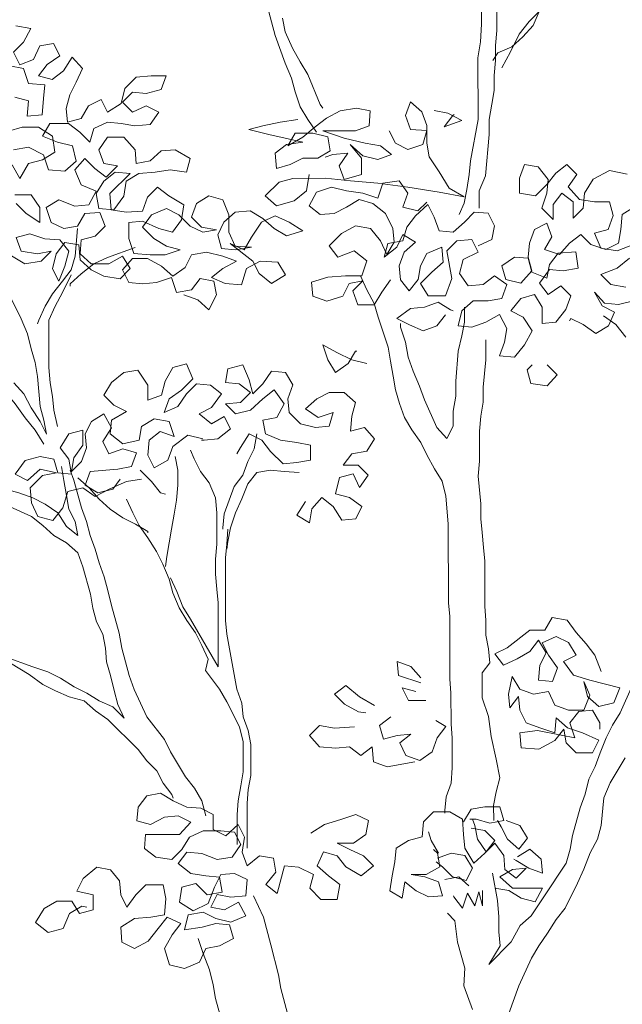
# Model space of a CAD drawing. Header units: metres. Extents: x -1 to 197910, y -70 to 354116.
# Tile 24 of 65: x 104.63 to 106.38, y 16.74 to 19.61. Entities that reach past the tile are written whole.
import ezdxf

# ---------------------------------------------------------------- set-up
doc = ezdxf.new("R2010")
doc.units = ezdxf.units.M
doc.layers.add('N-WE-AL-DETAIL-G', color=7, linetype='Continuous', lineweight=9)

# ---------------------------------------------------------------- blocks, each defined once
blk = doc.blocks.new('Boom_zijaanzicht')
at = {"color": 0, "ltscale": 0.05, "flags": 128}
for points in [[(0.2414, 8.1292), (0.2341, 8.0891), (0.2122, 8.0417), (0.1903, 8.0017), (0.1684, 7.9652), (0.1319, 7.8778), (0.1246, 7.8669)], [(0.1427, 7.7976), (0.1683, 7.834), (0.1902, 7.8705), (0.2048, 7.9142), (0.2157, 7.9543), (0.234, 7.998), (0.2632, 8.0781), (0.2742, 8.1182), (0.2852, 8.1619)], [(-0.3667, 8.6837), (-0.3667, 8.6399), (-0.3558, 8.5962), (-0.3449, 8.5561), (-0.3377, 8.5123), (-0.3341, 8.4613), (-0.3269, 8.3811), (-0.327, 8.2864), (-0.338, 8.1661), (-0.338, 8.1115), (-0.3344, 8.0605), (-0.3272, 8.0131), (-0.3274, 7.8345), (-0.3056, 7.7142), (-0.302, 7.6741), (-0.2948, 7.6304), (-0.2875, 7.5903), (-0.273, 7.5575)], [(-0.3312, 7.5758), (-0.3312, 7.6268), (-0.3494, 7.6705), (-0.3602, 7.7908), (-0.3602, 7.8345), (-0.3674, 7.8783), (-0.3747, 7.9184), (-0.3746, 7.9621), (-0.3782, 8.0058), (-0.3782, 8.0496), (-0.3818, 8.0933), (-0.3815, 8.4577), (-0.3887, 8.5015), (-0.3996, 8.5416), (-0.4032, 8.5817), (-0.4105, 8.6217), (-0.425, 8.6618), (-0.4286, 8.6801)], [(-0.3965, 7.984), (-0.4219, 8.0314), (-0.4474, 8.0824), (-0.4765, 8.1189), (-0.5057, 8.1481), (-0.5384, 8.1773), (-0.5676, 8.2064), (-0.593, 8.2393), (-0.6222, 8.2757), (-0.6513, 8.3049), (-0.6841, 8.3341), (-0.7132, 8.3633), (-0.7387, 8.3961), (-0.6294, 8.3085), (-0.5966, 8.2793), (-0.5639, 8.2538), (-0.5565, 8.3012), (-0.5638, 8.3449), (-0.5674, 8.3887), (-0.5673, 8.487), (-0.5709, 8.5199)], [(-0.5675, 8.2793), (-0.5639, 8.2356), (-0.5057, 8.1481), (-0.4875, 8.108), (-0.4583, 8.0751), (-0.4256, 8.046), (-0.3855, 8.0277), (-0.3709, 8.0058)], [(0.5286, 7.3235), (0.4885, 7.309), (0.4557, 7.2798), (0.4338, 7.3236), (0.4412, 7.3637), (0.4812, 7.3709), (0.5067, 7.3381), (0.5505, 7.3308), (0.5651, 7.3745), (0.6088, 7.3599), (0.6489, 7.3562), (0.689, 7.3598), (0.7072, 7.3962), (0.6781, 7.4291), (0.6344, 7.4291), (0.5943, 7.4073), (0.5614, 7.3781), (0.525, 7.4037), (0.5068, 7.4401), (0.4631, 7.4475), (0.4157, 7.4366), (0.3756, 7.422), (0.4157, 7.4001), (0.4485, 7.3746), (0.4083, 7.3564), (0.361, 7.3528), (0.3464, 7.4002), (0.3064, 7.4221), (0.2553, 7.4185), (0.2334, 7.3821), (0.2735, 7.3565), (0.31, 7.3857), (0.3282, 7.4221), (0.3939, 7.473), (0.3538, 7.4549), (0.3319, 7.4913), (0.3028, 7.5351), (0.2628, 7.5533), (0.2227, 7.5352), (0.1825, 7.5097), (0.2299, 7.4951), (0.2664, 7.5169), (0.2992, 7.546), (0.3357, 7.5679), (0.3794, 7.5642), (0.4122, 7.535), (0.4303, 7.4985), (0.4194, 7.4584), (0.3793, 7.4548), (0.3319, 7.4622), (0.3793, 7.4658), (0.3976, 7.5058), (0.3976, 7.5569), (0.4159, 7.6006), (0.456, 7.6115), (0.4924, 7.5896), (0.5069, 7.5495), (0.4777, 7.5203), (0.434, 7.5131), (0.4741, 7.5058), (0.5105, 7.524), (0.5434, 7.5567), (0.5798, 7.5749), (0.6235, 7.5567), (0.649, 7.5202), (0.6162, 7.4874), (0.5797, 7.4656), (0.5396, 7.4547), (0.5834, 7.4401), (0.6271, 7.44), (0.6745, 7.4436), (0.6891, 7.4874), (0.6891, 7.5347), (0.649, 7.5384), (0.6016, 7.5166), (0.5615, 7.5057), (0.5361, 7.5422), (0.5288, 7.5859), (0.5726, 7.6114), (0.6054, 7.6368), (0.6345, 7.6077), (0.6491, 7.5676), (0.6964, 7.5639), (0.7402, 7.5711), (0.7439, 7.6185), (0.6856, 7.6769), (0.7293, 7.6805), (0.7621, 7.6549), (0.784, 7.6185), (0.7766, 7.5747), (0.7329, 7.5711), (0.7038, 7.6112), (0.6965, 7.655), (0.6601, 7.6769), (0.6127, 7.6806), (0.569, 7.6879), (0.5216, 7.6807), (0.5107, 7.7208), (0.5545, 7.7462), (0.5946, 7.7425), (0.6273, 7.7134), (0.6674, 7.706), (0.6711, 7.7461), (0.7039, 7.7825), (0.7513, 7.7825), (0.7768, 7.746), (0.7622, 7.7059), (0.7221, 7.6987), (0.7548, 7.6659), (0.7877, 7.6913), (0.8168, 7.7205), (0.846, 7.6876), (0.8277, 7.6439), (0.784, 7.6258), (0.8058, 7.5856), (0.8459, 7.582), (0.8933, 7.6001), (0.9297, 7.5782), (0.9151, 7.5345), (0.8786, 7.5163), (0.8385, 7.5237), (0.8167, 7.5601), (0.773, 7.5638), (0.7584, 7.5237), (0.7875, 7.4946), (0.8276, 7.4836), (0.8312, 7.4435), (0.7983, 7.4144), (0.7473, 7.4144), (0.7073, 7.4363), (0.6854, 7.3999), (0.7145, 7.3707), (0.7619, 7.378), (0.7983, 7.3961), (0.8312, 7.4253), (0.8348, 7.469), (0.8749, 7.4763), (0.9004, 7.4434), (0.9113, 7.3997), (0.8931, 7.3633), (0.8749, 7.407), (0.864, 7.4508), (0.8895, 7.4835), (0.9333, 7.4871), (0.977, 7.5017), (1.0171, 7.4907), (1.0025, 7.4506), (0.9551, 7.4434), (0.915, 7.4507), (0.9441, 7.4215), (0.9915, 7.4142), (1.0352, 7.4397)], [(1.0208, 7.6146), (0.9735, 7.6146), (0.9479, 7.5782), (0.9479, 7.5345), (0.988, 7.56), (1.0172, 7.5891)], [(1.0176, 8.1066), (0.9739, 8.0993), (0.9957, 8.0592), (1.0249, 8.0301), (1.0066, 7.9936), (0.9665, 8.0082), (0.9483, 8.0483), (0.9083, 8.0557), (0.89, 8.0192), (0.9264, 7.9937), (0.9519, 7.9609), (0.9118, 7.95), (0.879, 7.9755), (0.8536, 8.0156), (0.8244, 7.9829), (0.8426, 7.9428), (0.8607, 7.9063), (0.8716, 7.8662), (0.868, 7.8261), (0.8279, 7.8371), (0.8061, 7.8735), (0.7696, 7.8918), (0.7514, 7.8554), (0.7113, 7.8809), (0.7004, 7.9247), (0.6676, 7.9575), (0.6239, 7.9612), (0.5802, 7.9612), (0.5947, 7.9211), (0.6384, 7.9101), (0.6785, 7.9137), (0.7077, 7.8846), (0.6785, 7.8554), (0.6384, 7.8737), (0.602, 7.8555), (0.6274, 7.819), (0.6712, 7.8154), (0.7113, 7.8226), (0.7513, 7.8262), (0.7914, 7.808), (0.8023, 7.7679), (0.8315, 7.797), (0.8643, 7.8225), (0.919, 7.8224), (0.9408, 7.786), (0.8971, 7.7678), (0.8533, 7.7569), (0.8424, 7.7132), (0.8751, 7.684), (0.9225, 7.6876), (0.9371, 7.7313), (0.9809, 7.7531), (1.0246, 7.7458)], [(1.0282, 7.7021), (1.0063, 7.662), (0.9808, 7.7057), (0.9408, 7.7167), (0.9043, 7.7386), (0.9117, 7.786), (0.9518, 7.8115), (0.9991, 7.8114), (1.0392, 7.8004)], [(1.0211, 7.8989), (0.981, 7.888), (0.9846, 7.8442), (0.9409, 7.8479), (0.9373, 7.8953), (0.9337, 7.9354), (0.981, 7.939), (0.9957, 7.9827), (1.0358, 7.99)], [(0.2118, 7.6627), (0.1171, 7.6628), (0.0442, 7.6556), (-0.036, 7.6484), (-0.1235, 7.6375), (-0.2146, 7.623), (-0.2875, 7.6085), (-0.2437, 7.634), (-0.2145, 7.6813), (-0.1853, 7.725), (-0.178, 7.7651), (-0.178, 7.8161), (-0.1634, 7.8562), (-0.1305, 7.8853), (-0.116, 7.8452), (-0.1306, 7.8052), (-0.178, 7.8016), (-0.1671, 7.7615), (-0.1234, 7.7468), (-0.0869, 7.765), (-0.0687, 7.8015)], [(-0.1998, 7.8599), (-0.2399, 7.8526), (-0.28, 7.8308), (-0.229, 7.8125), (-0.2545, 7.8454), (-0.2581, 7.849)], [(0.1974, 7.834), (0.2484, 7.8267), (0.2994, 7.8157), (0.3395, 7.8047), (0.2812, 7.7902), (0.2338, 7.7793), (0.1828, 7.7684), (0.2301, 7.7611), (0.2629, 7.7356), (0.2592, 7.6918), (0.2192, 7.7028), (0.1827, 7.7211), (0.139, 7.7211), (0.1026, 7.743), (0.1099, 7.7831), (0.1536, 7.794), (0.2047, 7.7939), (0.2265, 7.7575), (0.1828, 7.783), (0.1464, 7.8122), (0.1136, 7.8377), (0.0735, 7.8596), (0.0262, 7.867), (-0.0139, 7.8597), (-0.0103, 7.816), (0.0297, 7.8014), (0.1245, 7.8013), (0.0625, 7.7795), (0.0006, 7.765), (-0.0432, 7.7577), (-0.076, 7.7322), (-0.0359, 7.7176), (0.0078, 7.7285), (0.0443, 7.7613), (0.0115, 7.7212), (0.0114, 7.6738), (0.0624, 7.6592), (0.077, 7.6993), (0.0516, 7.7358), (0.0953, 7.7321), (0.1171, 7.7248)], [(-0.3277, 7.4664), (-0.3678, 7.4847), (-0.375, 7.5248), (-0.3568, 7.5612), (-0.3167, 7.5648), (-0.2876, 7.5356), (-0.2548, 7.5064), (-0.2147, 7.51), (-0.2001, 7.5501), (-0.1818, 7.5865), (-0.1454, 7.5537), (-0.1199, 7.5209), (-0.109, 7.4808), (-0.0653, 7.4735), (-0.0544, 7.4334), (-0.0908, 7.4626), (-0.109, 7.499), (-0.1455, 7.4772), (-0.1127, 7.448), (-0.0982, 7.4079), (-0.1018, 7.3678), (-0.1274, 7.335), (-0.1529, 7.3679), (-0.1601, 7.408), (-0.1783, 7.4444), (-0.222, 7.4627), (-0.2257, 7.4189), (-0.1929, 7.3898), (-0.1602, 7.3569), (-0.1821, 7.3205), (-0.2331, 7.3206), (-0.2513, 7.3716), (-0.2366, 7.4518), (-0.2657, 7.4809), (-0.3095, 7.4846), (-0.3277, 7.4482), (-0.284, 7.4263), (-0.2731, 7.3862), (-0.2987, 7.3498), (-0.3424, 7.3535), (-0.3752, 7.379), (-0.4116, 7.3535), (-0.3971, 7.3134), (-0.357, 7.3061), (-0.3133, 7.3061), (-0.2805, 7.2769), (-0.2696, 7.2331), (-0.3097, 7.2295), (-0.3498, 7.2441), (-0.3898, 7.266), (-0.4117, 7.226), (-0.4045, 7.1859), (-0.39, 7.1458), (-0.4337, 7.1422), (-0.4628, 7.1786), (-0.4846, 7.2187), (-0.4591, 7.2588), (-0.4226, 7.277), (-0.4518, 7.3135), (-0.4918, 7.3244), (-0.5137, 7.288), (-0.5138, 7.2406), (-0.5539, 7.2443), (-0.583, 7.2808), (-0.5975, 7.3209), (-0.5683, 7.35), (-0.5319, 7.3245), (-0.5064, 7.3573), (-0.5355, 7.3974), (-0.5756, 7.3938), (-0.6193, 7.4011), (-0.612, 7.4485), (-0.561, 7.4448), (-0.5355, 7.4119), (-0.5282, 7.3718), (-0.4845, 7.39), (-0.4735, 7.4301), (-0.4334, 7.4337), (-0.397, 7.4082), (-0.408, 7.3681), (-0.4517, 7.3572), (-0.4845, 7.3937), (-0.4735, 7.4338), (-0.4771, 7.4738), (-0.4917, 7.5139), (-0.5281, 7.5322), (-0.5427, 7.4921), (-0.5209, 7.4557), (-0.5646, 7.4411), (-0.5937, 7.474), (-0.6265, 7.4995), (-0.6557, 7.4704), (-0.6994, 7.4558), (-0.7359, 7.4741), (-0.7431, 7.5142), (-0.7467, 7.5579), (-0.7831, 7.5798)], [(-0.7612, 7.6745), (-0.7102, 7.6854), (-0.6628, 7.6599), (-0.6373, 7.6198), (-0.6337, 7.576), (-0.6046, 7.5468), (-0.6046, 7.5942), (-0.5717, 7.6197), (-0.5463, 7.5869), (-0.5463, 7.5431), (-0.5135, 7.5759), (-0.528, 7.6197), (-0.5316, 7.6598), (-0.5024, 7.6962), (-0.4623, 7.7034), (-0.4478, 7.6633), (-0.4478, 7.6196), (-0.4952, 7.6123), (-0.528, 7.6452), (-0.5535, 7.678), (-0.5862, 7.7035), (-0.6154, 7.6744), (-0.5899, 7.6379), (-0.6228, 7.6015), (-0.6665, 7.5943), (-0.7102, 7.5943), (-0.7212, 7.5542), (-0.7067, 7.5141), (-0.6666, 7.5032), (-0.6849, 7.4595), (-0.7322, 7.4522), (-0.7796, 7.4705)], [(-0.7687, 7.4304), (-0.7323, 7.4012), (-0.6849, 7.3829), (-0.7141, 7.3538), (-0.7578, 7.3465)], [(-0.7797, 7.3065), (-0.736, 7.2955), (-0.6959, 7.2991), (-0.6668, 7.3319), (-0.6887, 7.2918), (-0.7251, 7.2736), (-0.7069, 7.2335), (-0.6705, 7.2116), (-0.634, 7.2371), (-0.5976, 7.2553), (-0.5939, 7.248)], [(-0.0727, 7.3678), (-0.0472, 7.3313), (-0.0254, 7.2949), (0.022, 7.2948), (0.0366, 7.3349), (0.0075, 7.3641), (0.0476, 7.3567), (0.0657, 7.3203), (0.1131, 7.3057), (0.1532, 7.3202), (0.1569, 7.3603), (0.1095, 7.3749), (0.0585, 7.3786), (0.0111, 7.3786), (-0.0034, 7.4224), (0.0331, 7.4515), (0.0804, 7.4332), (0.106, 7.466), (0.0696, 7.5025), (0.0295, 7.5244), (-0.0142, 7.5172), (-0.0434, 7.4807), (-0.0617, 7.4407), (-0.0835, 7.4771), (-0.0798, 7.5172), (-0.0579, 7.5609), (-0.0215, 7.59), (0.0186, 7.6009), (0.0551, 7.579), (0.0915, 7.5608), (0.1316, 7.5571), (0.1644, 7.5826), (0.1426, 7.6227), (0.0988, 7.6373), (0.0551, 7.6264), (0.0077, 7.6192), (-0.036, 7.6046), (-0.0506, 7.6484), (-0.0979, 7.6557), (-0.1235, 7.6193), (-0.1089, 7.5792), (-0.1527, 7.5683), (-0.1782, 7.5938)], [(0.1645, 7.6737), (0.1717, 7.6263), (0.2081, 7.5971), (0.2591, 7.5825), (0.292, 7.6116), (0.2519, 7.6517), (0.2118, 7.6627)], [(0.8385, 7.5164), (0.8457, 7.4362), (0.8566, 7.3961), (0.8821, 7.3633), (0.9112, 7.3268), (0.9331, 7.2903), (0.9513, 7.2502), (0.9549, 7.2393)], [(1.024, 7.0679), (0.9948, 7.0352), (0.9729, 6.9951), (0.9473, 6.955), (0.9291, 6.9186), (0.9364, 6.9587), (0.9474, 6.9988), (0.9548, 7.0862), (0.9621, 7.1263), (0.973, 7.1664), (0.984, 7.2101), (1.0023, 7.2538), (1.0388, 7.3267)], [(0.6708, 7.4619), (0.751, 7.4326), (0.7911, 7.4144), (0.8275, 7.3852), (0.8602, 7.356), (0.8602, 7.3487)], [(0.0148, 7.3786), (-0.0035, 7.3386), (-0.0254, 7.2985), (-0.0363, 7.2584), (-0.0656, 7.171), (-0.0729, 7.1309), (-0.0802, 7.0872), (-0.0876, 7.0471), (-0.0985, 7.007), (-0.1131, 6.9669), (-0.135, 6.9305), (-0.1606, 6.8941), (-0.1788, 6.8577), (-0.2007, 6.8176), (-0.2226, 6.7812), (-0.2336, 6.7375), (-0.241, 6.6573), (-0.2412, 6.4277), (-0.2449, 6.3876), (-0.245, 6.2054), (-0.2487, 6.1653), (-0.2488, 6.0742), (-0.2525, 6.0341), (-0.2526, 5.9467), (-0.249, 5.9029), (-0.2344, 5.8628), (-0.2308, 5.8227), (-0.2308, 5.8154)], [(0.8963, 6.9405), (0.9073, 6.9879), (0.911, 7.028), (0.9183, 7.068), (0.922, 7.1118), (0.9221, 7.2503), (0.9039, 7.2904), (0.8821, 7.3305), (0.8566, 7.3815)], [(-0.2878, 7.2878), (-0.2878, 7.2441), (-0.2806, 7.204), (-0.2697, 7.1602), (-0.2625, 7.0728), (-0.2625, 7.029), (-0.2553, 6.9853), (-0.2553, 6.9416), (-0.2371, 6.9051), (-0.2079, 6.9379), (-0.1714, 7.018), (-0.1568, 7.0581), (-0.1385, 7.1018), (-0.1239, 7.1419), (-0.1166, 7.1856), (-0.102, 7.2293), (-0.102, 7.2403)], [(-0.2331, 7.2659), (-0.2077, 7.2331), (-0.1676, 7.2185), (-0.1275, 7.2366), (-0.091, 7.2548), (-0.1311, 7.284), (-0.1712, 7.2877), (-0.2112, 7.3023), (-0.2477, 7.2805), (-0.255, 7.2768)], [(0.9363, 6.8895), (0.9619, 6.9295), (0.9911, 6.9659), (1.0203, 7.006), (1.0458, 7.0388), (1.0786, 7.0679), (1.1151, 7.097), (1.1479, 7.1261), (1.1808, 7.1589), (1.2136, 7.188), (1.2501, 7.2099), (1.2902, 7.2281), (1.3303, 7.2426), (1.3704, 7.2535), (1.4104, 7.2571), (1.4505, 7.268), (1.4943, 7.2752), (1.5344, 7.2825), (1.6255, 7.2824), (1.6656, 7.2678), (1.6801, 7.2569)], [(-0.6923, 7.2627), (-0.7288, 7.2372), (-0.758, 7.2008)], [(-0.7771, 6.1877), (-0.7408, 6.1075), (-0.7189, 6.071), (-0.7007, 6.0345), (-0.6826, 5.9908), (-0.668, 5.9507), (-0.6498, 5.9142), (-0.6389, 5.8705), (-0.6244, 5.8304), (-0.6026, 5.7502), (-0.5953, 5.7101), (-0.5845, 5.67), (-0.5189, 5.5715), (-0.4826, 5.5168), (-0.4498, 5.4877), (-0.4243, 5.4403), (-0.3588, 5.3746), (-0.3915, 5.4293), (-0.3878, 5.4694), (-0.3878, 5.5131), (-0.3841, 5.5605), (-0.3695, 5.6406)], [(-0.373, 5.7937), (-0.3729, 5.8374), (-0.3802, 5.8775), (-0.3911, 5.9176), (-0.3801, 5.9723), (-0.3655, 6.0379), (-0.3581, 6.0962), (-0.3398, 6.1508), (-0.3398, 6.2237), (-0.3616, 6.2529), (-0.3579, 6.293), (-0.3506, 6.3331), (-0.3506, 6.3768), (-0.3469, 6.4169), (-0.3468, 6.5481), (-0.3431, 6.5881), (-0.3394, 6.6319), (-0.3357, 6.672), (-0.3357, 6.7157), (-0.3283, 6.7959), (-0.3319, 6.8396), (-0.3318, 6.9271), (-0.3354, 6.9708), (-0.3427, 7.0109), (-0.3427, 7.0546), (-0.3499, 7.1348), (-0.3498, 7.1931)], [(-0.0037, 7.1236), (0.0401, 7.1344), (0.0838, 7.1563), (0.1239, 7.1781), (0.1093, 7.1344), (0.0874, 7.098), (0.051, 7.1235), (0.0292, 7.16), (0.0255, 7.16)], [(-0.5285, 7.1204), (-0.5576, 7.0913), (-0.5285, 7.0584), (-0.4811, 7.0657), (-0.4702, 7.1058), (-0.4847, 7.1204)], [(0.1745, 6.7225), (0.2, 6.6824), (0.1635, 6.6606), (0.1563, 6.7007), (0.1272, 6.7335), (0.0943, 6.708), (0.0688, 6.6679), (0.0287, 6.6716), (0.0105, 6.7081), (0.047, 6.7336), (0.0871, 6.7445), (0.0762, 6.7918), (0.0361, 6.8028), (0.0179, 6.7627), (-0.0076, 6.7992), (0.0216, 6.8283), (0.0653, 6.8283), (0.0398, 6.8611), (-0.0039, 6.8685), (-0.0257, 6.9049), (0.0034, 6.9377), (0.0435, 6.9267), (0.0399, 6.9705), (0.029, 7.0106), (0.0618, 7.0397), (0.1056, 7.0396), (0.142, 7.0214), (0.1748, 6.9922), (0.1383, 6.9667), (0.0946, 6.9813), (0.1055, 6.9412), (0.1456, 6.9376), (0.1893, 6.9485), (0.2221, 6.9812), (0.2258, 7.0213), (0.2113, 7.0614), (0.2332, 7.0978), (0.2733, 7.1014), (0.2988, 7.065), (0.3279, 7.0358), (0.3388, 7.0759), (0.3571, 7.1196), (0.4008, 7.1086), (0.4081, 7.0685), (0.368, 7.0649), (0.3352, 7.0394), (0.3643, 7.0102), (0.408, 7.0066), (0.3788, 6.9774), (0.3351, 6.9884), (0.2987, 7.0212), (0.2659, 7.0468), (0.2367, 7.0067), (0.2586, 6.9666), (0.2987, 6.9593), (0.2913, 6.9192), (0.2476, 6.901), (0.2002, 6.8938), (0.1601, 6.8865), (0.1601, 6.8428), (0.2001, 6.8355), (0.2402, 6.8318), (0.2767, 6.8682), (0.3022, 6.901), (0.3387, 6.9192), (0.3642, 6.879), (0.3751, 6.8608)], [(0.4735, 6.9045), (0.5173, 6.9154), (0.561, 6.8825), (0.5755, 6.8424), (0.6156, 6.8205), (0.6338, 6.8569), (0.6302, 6.9007), (0.5975, 6.9262), (0.5574, 6.9117), (0.572, 6.9554), (0.6157, 6.9626), (0.6521, 6.9407), (0.6594, 6.9006), (0.7068, 6.8897), (0.7432, 6.9188), (0.7396, 6.9589), (0.6959, 6.9844), (0.7324, 7.0026), (0.7616, 7.0317), (0.7397, 7.0682), (0.7033, 7.0974), (0.6632, 7.1047), (0.634, 7.061), (0.634, 7.0173), (0.5939, 7.0319), (0.583, 7.072), (0.5612, 7.1121), (0.5211, 7.1231), (0.5028, 7.0794), (0.5356, 7.0465), (0.572, 7.021), (0.5866, 6.9809), (0.5465, 6.9991), (0.521, 7.0356), (0.4919, 7.0648), (0.4518, 7.0612), (0.419, 7.0357), (0.4481, 6.9956), (0.4845, 6.9773), (0.4481, 6.9482), (0.4116, 6.9701), (0.3934, 6.9337), (0.4298, 6.9045), (0.4699, 6.9008), (0.4772, 6.9008)], [(0.652, 6.7877), (0.6957, 6.7803), (0.7467, 6.7584), (0.7868, 6.7365), (0.8233, 6.762), (0.867, 6.751), (0.8815, 6.7036), (0.9106, 6.6672), (0.9544, 6.6781), (0.9726, 6.7181), (0.9763, 6.7619), (0.9399, 6.7983), (0.8998, 6.8057), (0.9472, 6.8166), (0.9836, 6.7837), (1.0201, 6.8019), (0.991, 6.842), (0.9472, 6.853), (0.9072, 6.8458), (0.8962, 6.8057), (0.8561, 6.8021), (0.8634, 6.8458), (0.889, 6.8786), (0.8635, 6.9187), (0.8234, 6.9296), (0.8234, 6.8859), (0.8488, 6.8495), (0.8561, 6.8094), (0.827, 6.8385), (0.8124, 6.8786), (0.8161, 6.9187), (0.7979, 6.9552), (0.7615, 6.9771), (0.7396, 6.937), (0.7651, 6.8969), (0.7468, 6.8605), (0.7067, 6.8751), (0.6666, 6.8642), (0.6812, 6.8241), (0.7213, 6.8168), (0.8014, 6.8094), (0.816, 6.7693), (0.7795, 6.7475), (0.7358, 6.7584), (0.714, 6.7876)], [(0.3168, 6.9192), (0.3241, 6.8754), (0.3423, 6.839), (0.3568, 6.7989), (0.3823, 6.7661), (0.4114, 6.6859), (0.415, 6.6458), (0.415, 6.6421)], [(0.8853, 6.8239), (0.8779, 6.7838), (0.8706, 6.7401), (0.8633, 6.7), (0.845, 6.6636), (0.8377, 6.6235), (0.8705, 6.649), (0.8961, 6.6891), (0.9325, 6.7145), (0.969, 6.7327), (1.0091, 6.7473), (1.0893, 6.7691), (1.133, 6.7836), (1.2132, 6.8054), (1.2497, 6.8236), (1.2862, 6.8454), (1.319, 6.8709), (1.3372, 6.8891)], [(0.5679, 6.4999), (0.5497, 6.4598), (0.5314, 6.4161), (0.5095, 6.3796), (0.4292, 6.2412), (0.4293, 6.3396), (0.4294, 6.4271), (0.433, 6.4672), (0.4367, 6.5109), (0.4368, 6.5546), (0.4332, 6.5984), (0.4332, 6.6895), (0.4369, 6.7332), (0.4552, 6.7769), (0.4807, 6.8097), (0.499, 6.8461), (0.5099, 6.8716)], [(0.5537, 6.8534), (0.5463, 6.8133), (0.5463, 6.7696), (0.5499, 6.7258), (0.5572, 6.6857), (0.5644, 6.642), (0.5789, 6.5618), (0.5825, 6.5326)], [(1.0929, 6.7326), (0.9726, 6.6781), (0.9398, 6.6526), (0.907, 6.6234), (0.8705, 6.6016), (0.8377, 6.5725), (0.823, 6.5324), (0.8011, 6.4523), (0.7938, 6.4122), (0.7828, 6.3721), (0.7646, 6.3357), (0.7572, 6.2956), (0.7536, 6.2555), (0.7426, 6.2154), (0.7316, 6.1717), (0.7206, 6.1316), (0.7024, 6.0916), (0.7352, 6.1243), (0.7753, 6.1425), (0.8118, 6.1644), (0.8482, 6.1825), (0.8883, 6.208), (0.9248, 6.2262), (0.9686, 6.2407), (1.0488, 6.2698)], [(0.1928, 6.8063), (0.2366, 6.8099), (0.2767, 6.8135), (0.3167, 6.8062), (0.3422, 6.7734), (0.3604, 6.7296), (0.3786, 6.6895), (0.3931, 6.6458), (0.4004, 6.6057), (0.404, 6.5838)], [(0.4652, 5.8075), (0.4762, 5.8512), (0.4981, 5.8877), (0.5237, 5.9204), (0.5675, 5.9933), (0.5857, 6.0297), (0.6368, 6.0953), (0.6733, 6.1754), (0.6879, 6.2155), (0.7099, 6.2956), (0.7172, 6.3394), (0.7391, 6.4195), (0.7501, 6.4632), (0.7611, 6.5033), (0.7757, 6.5434), (0.7867, 6.5835), (0.8013, 6.6235), (0.8122, 6.6636), (0.8268, 6.7037), (0.8488, 6.7839), (0.8597, 6.813)], [(0.6557, 6.8132), (0.6228, 6.7804), (0.5973, 6.7476), (0.5827, 6.744)], [(0.8379, 6.7912), (0.805, 6.762), (0.7759, 6.7293), (0.743, 6.7001), (0.7066, 6.6747), (0.6701, 6.6565), (0.6336, 6.6346), (0.6336, 6.631)], [(0.3741, 5.7238), (0.3741, 5.8113), (0.3705, 5.8513), (0.3633, 5.8951), (0.356, 5.9352), (0.3561, 6.0226), (0.3671, 6.0664), (0.4036, 6.1392), (0.4255, 6.1756), (0.4656, 6.2303), (0.4584, 6.2631), (0.4766, 6.3031), (0.4949, 6.3396), (0.5204, 6.376), (0.5423, 6.4124), (0.5606, 6.4561), (0.5716, 6.4962), (0.5898, 6.5399), (0.6081, 6.5763), (0.6336, 6.6164), (0.6592, 6.6528), (0.6774, 6.6893), (0.6957, 6.7293)], [(-0.4172, 5.2325), (-0.4463, 5.3127), (-0.4827, 5.3929), (-0.5045, 5.4294), (-0.53, 5.4659), (-0.5554, 5.506), (-0.5809, 5.5388), (-0.6173, 5.6117), (-0.6355, 5.6518), (-0.6537, 5.6992), (-0.6755, 5.7393), (-0.6864, 5.7794), (-0.6936, 5.8596), (-0.7118, 5.9034), (-0.7555, 5.9763)], [(0.4004, 6.6421), (0.404, 6.5984), (0.4076, 6.5583), (0.4075, 6.3761), (0.4038, 6.336), (0.3745, 6.1757), (0.3599, 6.1356), (0.3562, 6.0955), (0.3416, 6.0555), (0.3342, 6.0154), (0.3342, 5.9243), (0.3414, 5.8842), (0.345, 5.8441), (0.3449, 5.7129)], [(1.0889, 6.2844), (0.9795, 6.2189), (0.9394, 6.1897), (0.9029, 6.1716), (0.8628, 6.1534), (0.819, 6.1425), (0.7862, 6.1134), (0.7498, 6.0879), (0.6622, 6.0005), (0.6367, 5.9677), (0.6075, 5.9386), (0.5892, 5.9022), (0.5637, 5.8694), (0.56, 5.8585)], [(-0.686, 6.2277), (-0.6677, 6.275), (-0.6422, 6.3078), (-0.613, 6.3406), (-0.5874, 6.377), (-0.5437, 6.3843), (-0.5219, 6.3478), (-0.4781, 6.3477), (-0.4126, 6.2967), (-0.3762, 6.2784), (-0.4017, 6.2456), (-0.4418, 6.2639), (-0.4782, 6.2858), (-0.5037, 6.3186), (-0.5256, 6.2822), (-0.5074, 6.2457), (-0.5038, 6.202), (-0.5439, 6.1984), (-0.5584, 6.2385), (-0.5329, 6.2749), (-0.5146, 6.3113), (-0.5547, 6.3296), (-0.5912, 6.3114), (-0.6131, 6.275), (-0.5766, 6.2567), (-0.6058, 6.2167), (-0.6532, 6.2021), (-0.7407, 6.1803), (-0.7225, 6.1366), (-0.6788, 6.1256), (-0.646, 6.1548), (-0.635, 6.1985), (-0.6532, 6.1584), (-0.6351, 6.1147), (-0.5913, 6.1146), (-0.5512, 6.1292), (-0.533, 6.1692), (-0.4892, 6.1619), (-0.4491, 6.1764), (-0.4272, 6.2129), (-0.4164, 6.1618), (-0.42, 6.1217), (-0.4455, 6.1546), (-0.4492, 6.1145), (-0.4675, 6.0781), (-0.5076, 6.0635), (-0.5513, 6.049), (-0.5549, 6.0927), (-0.5877, 6.0636), (-0.6315, 6.0491), (-0.6789, 6.0272), (-0.6607, 5.9908), (-0.6133, 5.9907), (-0.5841, 6.0199), (-0.5768, 6.0599), (-0.5513, 6.0271), (-0.504, 6.0016), (-0.4529, 6.0052), (-0.4493, 6.0489), (-0.5003, 6.0562), (-0.5695, 6.0417), (-0.6096, 6.0345), (-0.595, 6.0782), (-0.6205, 6.111), (-0.6606, 6.1147), (-0.6825, 6.0783), (-0.6825, 6.06)], [(-0.1612, 6.209), (-0.132, 6.2417), (-0.0919, 6.2563), (-0.0956, 6.2162), (-0.1612, 6.1944)], [(-0.1467, 6.1689), (-0.1066, 6.1798), (-0.1248, 6.1433), (-0.1759, 6.1434)], [(-0.0265, 6.1287), (0.0173, 6.1541), (0.0574, 6.1869), (0.0902, 6.1614), (0.061, 6.1322), (0.0209, 6.1104), (-0.001, 6.1068)], [(-0.0739, 6.0959), (-0.0411, 6.0704), (-0.0521, 6.0303), (-0.0921, 6.0413), (-0.1322, 6.045), (-0.0994, 6.0194), (-0.1177, 5.983), (-0.1578, 5.9684), (-0.1942, 5.994), (-0.2088, 6.0341), (-0.2342, 6.0669), (-0.2051, 6.0851)], [(0.0318, 6.0667), (0.0901, 6.063), (0.1338, 6.0702), (0.163, 6.041), (0.1338, 6.0083), (0.0864, 6.0047), (0.0463, 6.0083), (0.0135, 5.9829), (-0.0193, 6.0084), (-0.023, 5.9647), (-0.0631, 5.9501), (-0.1432, 5.9648)], [(0.1591, 5.7568), (0.119, 5.7823), (0.0716, 5.797), (0.0279, 5.8116), (-0.0085, 5.7934), (-0.0013, 5.7533), (0.0351, 5.7277), (0.0825, 5.7277), (0.0461, 5.7095), (0.0059, 5.6913), (-0.0232, 5.6622), (0.0132, 5.633), (0.0569, 5.6585), (0.0825, 5.6913), (0.1226, 5.7022), (0.1408, 5.662), (0.1079, 5.6329), (0.0751, 5.6074), (0.0824, 5.5637), (0.1297, 5.5637), (0.1626, 5.5964), (0.1517, 5.6365), (0.1954, 5.6584), (0.2355, 5.662), (0.2573, 5.5818), (0.2901, 5.6072), (0.261, 5.6437), (0.2683, 5.6838), (0.3084, 5.691), (0.3448, 5.6619), (0.3595, 5.7019), (0.3522, 5.7457), (0.3705, 5.7821), (0.4069, 5.7493), (0.4433, 5.7675), (0.4434, 5.8112), (0.4798, 5.8294), (0.5199, 5.833), (0.56, 5.8512), (0.5965, 5.873), (0.6366, 5.8657), (0.6621, 5.8329), (0.6657, 5.7928), (0.6256, 5.7819), (0.5855, 5.8038), (0.5454, 5.8074), (0.509, 5.7893), (0.5417, 5.7528), (0.6401, 5.7527), (0.6437, 5.7126), (0.6109, 5.6871), (0.5635, 5.6799), (0.5344, 5.7091), (0.5126, 5.7455), (0.4725, 5.7638), (0.4215, 5.7638), (0.3814, 5.7602), (0.3631, 5.7238), (0.3886, 5.6873), (0.4323, 5.68), (0.4761, 5.6982), (0.5198, 5.7018), (0.5453, 5.669), (0.5088, 5.6398), (0.4651, 5.6326), (0.425, 5.629), (0.4177, 5.5853), (0.4614, 5.5779), (0.4942, 5.6107), (0.5343, 5.5997), (0.5415, 5.556), (0.5014, 5.5305), (0.4577, 5.5524), (0.4395, 5.5998), (0.4214, 5.6363), (0.3813, 5.64), (0.3448, 5.6218), (0.3484, 5.5744), (0.3921, 5.5707), (0.4322, 5.578), (0.4504, 5.5415), (0.4103, 5.5342), (0.3703, 5.5562), (0.3484, 5.5161), (0.3921, 5.4978), (0.4358, 5.5087), (0.4723, 5.5269), (0.516, 5.5196), (0.5269, 5.4758), (0.4759, 5.4832), (0.4358, 5.4941), (0.3957, 5.4905), (0.3847, 5.4505), (0.4248, 5.4286), (0.4649, 5.4212), (0.4831, 5.3811), (0.5268, 5.3629), (0.5705, 5.3738), (0.5851, 5.4211), (0.5633, 5.4612), (0.5378, 5.494), (0.5779, 5.5122), (0.6034, 5.4794), (0.6325, 5.4429), (0.6726, 5.421), (0.7091, 5.4392), (0.7128, 5.483), (0.6727, 5.5085), (0.6253, 5.5122), (0.5852, 5.5195), (0.5816, 5.5669), (0.589, 5.607), (0.64, 5.6069), (0.6691, 5.5777), (0.6946, 5.5413), (0.7128, 5.5777), (0.7165, 5.6178), (0.7421, 5.6506), (0.7822, 5.6578), (0.8222, 5.625), (0.8404, 5.5885), (0.793, 5.5776), (0.793, 5.5339), (0.8331, 5.5229), (0.855, 5.5594), (0.8987, 5.5593), (0.9351, 5.5374), (0.9606, 5.4973), (0.9241, 5.4682), (0.8804, 5.4792), (0.8622, 5.5229), (0.8258, 5.5448), (0.8112, 5.5412)], [(-0.3768, 5.5969), (-0.4169, 5.5897), (-0.4533, 5.5678), (-0.4934, 5.5569), (-0.5153, 5.597), (-0.4278, 5.597), (-0.3913, 5.6297), (-0.4278, 5.6516), (-0.4678, 5.6553), (-0.4387, 5.6261), (-0.4059, 5.6516), (-0.4022, 5.6917), (-0.3767, 5.7281), (-0.3475, 5.6989), (-0.3148, 5.6698), (-0.2892, 5.7135), (-0.2855, 5.7535), (-0.2819, 5.7973), (-0.2454, 5.8191), (-0.198, 5.8191), (-0.1689, 5.7899), (-0.1653, 5.7461), (-0.1252, 5.7352), (-0.0888, 5.7133), (-0.0852, 5.6732), (-0.0779, 5.6331), (-0.0707, 5.5894), (-0.1071, 5.5675), (-0.1144, 5.6149), (-0.1472, 5.5894), (-0.1837, 5.5712), (-0.2238, 5.5749), (-0.2128, 5.615), (-0.1727, 5.6295), (-0.1326, 5.6368), (-0.1763, 5.6368), (-0.2164, 5.6587), (-0.2091, 5.6988), (-0.1981, 5.7097)], [(-0.2855, 5.79), (-0.3073, 5.8265), (-0.3474, 5.8338), (-0.3912, 5.8338), (-0.4021, 5.7937), (-0.362, 5.7864), (-0.3219, 5.7973), (-0.3037, 5.7973)], [(-0.4094, 5.7937), (-0.4495, 5.7792), (-0.4714, 5.7428), (-0.4459, 5.71), (-0.4131, 5.7391), (-0.3949, 5.7755), (-0.3839, 5.7937)], [(-0.3074, 5.7718), (-0.3475, 5.7645), (-0.3767, 5.7354), (-0.3512, 5.7026), (-0.3256, 5.739), (-0.3183, 5.7791), (-0.311, 5.7973)], [(-0.2127, 5.6988), (-0.1908, 5.7352), (-0.1835, 5.7607)], [(-0.4423, 5.6881), (-0.4787, 5.71), (-0.5116, 5.6809), (-0.5152, 5.6408), (-0.4751, 5.6553), (-0.4387, 5.6772), (-0.4314, 5.6808)], [(-0.2091, 5.6842), (-0.2491, 5.6988), (-0.2892, 5.6916), (-0.3111, 5.6552), (-0.293, 5.6187), (-0.2529, 5.6296), (-0.2237, 5.6587), (-0.2054, 5.6733)], [(0.2242, 5.221), (0.2351, 5.2611), (0.2461, 5.3048), (0.2534, 5.3449), (0.2754, 5.4323), (0.2973, 5.5125), (0.3265, 5.5744)], [(-0.2384, 5.5239), (-0.2603, 5.5021), (-0.2676, 5.4401), (-0.2895, 5.3636), (-0.2859, 5.3126), (-0.3115, 5.2434)], [(0.4874, 5.4505), (0.4728, 5.4068), (0.4546, 5.3594), (0.4436, 5.3157), (0.4363, 5.2756), (0.4143, 5.1955)]]:
    blk.add_lwpolyline(points, dxfattribs=at)
at = {"color": 0, "lineweight": 0, "ltscale": 0.05, "flags": 128}
for points in [[(-0.231, 5.6223), (-0.2711, 5.6296), (-0.3003, 5.6041)], [(-0.3404, 5.5896), (-0.3404, 5.5459), (-0.3294, 5.5859), (-0.3185, 5.5458), (-0.2966, 5.5823), (-0.2821, 5.5385), (-0.2566, 5.5713), (-0.2565, 5.5749)]]:
    blk.add_lwpolyline(points, dxfattribs=at)

msp = doc.modelspace()

# ---------------------------------------------------------------- block references
at = {"layer": 'N-WE-AL-DETAIL-G', "color": 252, "xscale": -1}
msp.add_blockref('Boom_zijaanzicht', (105.634, 11.4843), dxfattribs=at)

doc.saveas('drawing.dxf')
